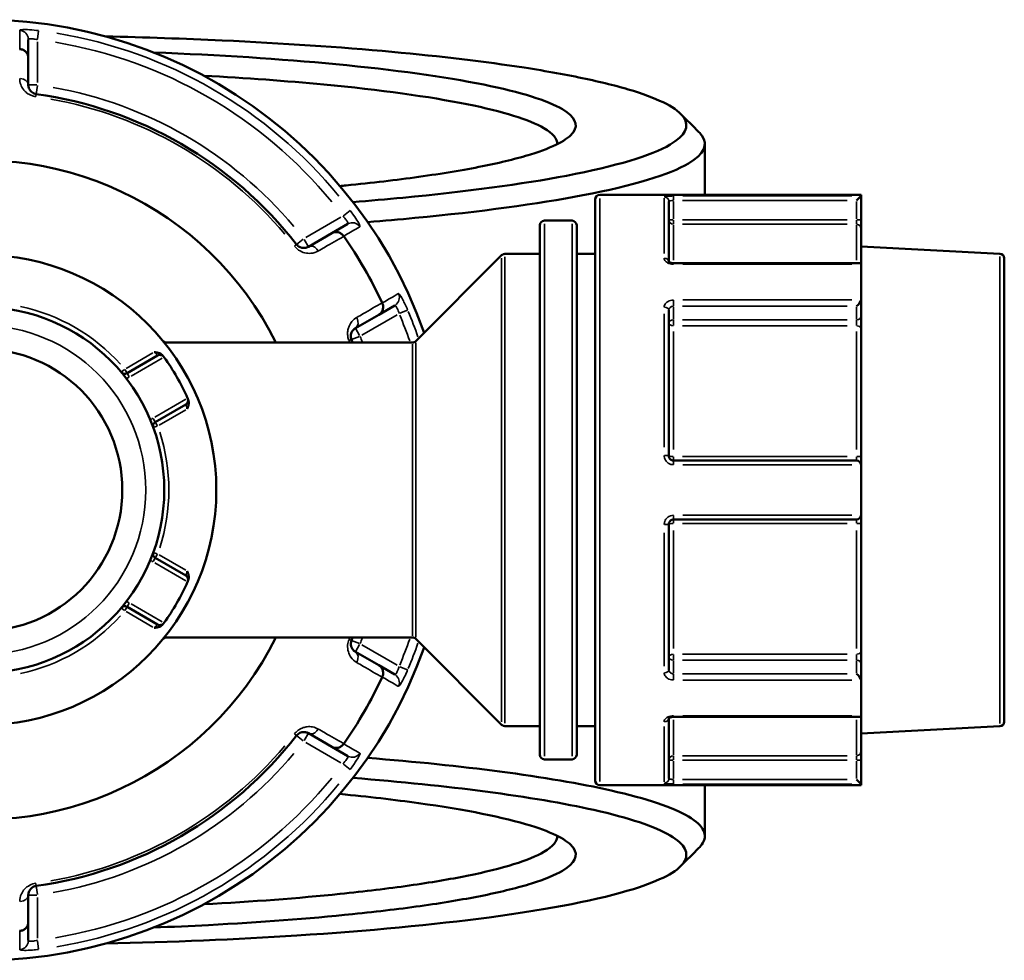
# Model space of a CAD drawing. Header units: millimetres. Extents: x 0 to 926, y 0 to 970.
# Tile 13 of 17: x 403 to 510, y 706 to 808. Entities that reach past the tile are written whole.
import ezdxf

# ---------------------------------------------------------------- set-up
doc = ezdxf.new("R2010")
doc.units = ezdxf.units.MM
doc.layers.add('Visible (ANSI)', color=7, linetype='Continuous', lineweight=50)
doc.layers.add('Visible Narrow (ANSI)', color=7, linetype='Continuous', lineweight=35)

msp = doc.modelspace()

# ---------------------------------------------------------------- linework, layer by layer
at = {"layer": 'Visible (ANSI)'}
for p, q in [((403.853, 803.792), (403.853, 805.798)), ((403.853, 800.865), (403.853, 803.792)), ((477.253, 794.468), (477.253, 788.936)), ((494.213, 788.936), (465.853, 788.936)), ((494.212, 788.819), (493.713, 788.32)), ((494.213, 788.936), (494.213, 788.822)), ((494.213, 786.25), (494.213, 788.822)), ((465.353, 725.436), (465.353, 788.436)), ((473.353, 788.218), (473.353, 781.699)), ((438.519, 785.784), (436.782, 784.781)), ((459.353, 728.229), (459.353, 785.644)), ((462.853, 786.144), (459.853, 786.144)), ((463.353, 785.644), (463.353, 728.229)), ((494.213, 785.258), (494.213, 786.25)), ((494.213, 785.258), (494.213, 781.392)), ((436.782, 784.781), (434.247, 783.317)), ((509.28, 782.561), (494.213, 783.351)), ((445.9, 773.083), (455.207, 782.39)), ((459.353, 782.536), (455.561, 782.536)), ((465.353, 782.536), (463.353, 782.536)), ((509.753, 782.062), (509.753, 731.811)), ((494.067, 781.537), (473.853, 781.537)), ((494.213, 781.392), (494.213, 777.574)), ((441.882, 775.947), (443.619, 776.951)), ((494.213, 775.755), (494.213, 777.574)), ((439.347, 774.484), (441.882, 775.947)), ((473.353, 776.44), (473.353, 760.636)), ((494.213, 774.435), (494.213, 775.755)), ((494.213, 774.435), (494.213, 760.511)), ((418.741, 772.936), (418.493, 773.08)), ((445.546, 772.936), (418.609, 772.936)), ((417.889, 771.518), (414.575, 769.604)), ((417.635, 764.304), (420.949, 766.218)), ((493.713, 760.136), (473.853, 760.136)), ((494.213, 759.636), (494.213, 760.511)), ((494.213, 759.636), (494.213, 754.236)), ((473.353, 753.236), (473.353, 737.433)), ((473.853, 753.736), (493.713, 753.736)), ((494.213, 753.362), (494.213, 754.236)), ((494.213, 753.362), (494.213, 739.437)), ((420.949, 747.655), (417.635, 749.568)), ((414.575, 744.268), (417.889, 742.355)), ((418.493, 740.793), (418.741, 740.936)), ((445.546, 740.936), (418.609, 740.936)), ((445.9, 740.79), (455.207, 731.483)), ((441.882, 737.925), (439.347, 739.389)), ((494.213, 738.117), (494.213, 739.437)), ((443.619, 736.922), (441.882, 737.925)), ((494.213, 736.299), (494.213, 738.117)), ((494.213, 736.299), (494.213, 732.48)), ((473.353, 732.174), (473.353, 725.654)), ((473.853, 732.335), (494.067, 732.335)), ((494.213, 732.48), (494.213, 728.614)), ((459.353, 731.336), (455.561, 731.336)), ((465.353, 731.336), (463.353, 731.336)), ((509.28, 731.312), (494.213, 730.522)), ((434.247, 730.555), (436.782, 729.092)), ((436.782, 729.092), (438.519, 728.089)), ((494.213, 727.622), (494.213, 728.614)), ((462.853, 727.729), (459.853, 727.729)), ((494.213, 725.05), (494.213, 727.622)), ((493.713, 725.552), (494.212, 725.054)), ((494.213, 724.936), (465.853, 724.936)), ((477.253, 724.936), (477.253, 719.405)), ((494.213, 725.05), (494.213, 724.936)), ((403.853, 710.081), (403.853, 713.008)), ((403.853, 708.074), (403.853, 710.081))]:
    msp.add_line(p, q, dxfattribs=at)
for radius in [25.5, 19.85, 15.3]:
    msp.add_circle((398.753, 756.936), radius, dxfattribs=at)
for centre, radius, start, end in [((398.753, 756.936), 51, 19.5445, 340.4555), ((398.753, 756.936), 43.35, 37.90565, 82.09435), ((398.753, 756.936), 35.749, 26.58745, 333.41255), ((465.853, 788.436), 0.5, 90, 180), ((459.853, 785.644), 0.5, 90, 180), ((462.853, 785.644), 0.5, 0, 90), ((398.753, 756.936), 47.999, 25.02648, 34.97352), ((455.561, 782.036), 0.5, 90, 135), ((509.253, 782.062), 0.5, 0, 87), ((398.753, 756.936), 43.35, 21.65943, 22.09435), ((445.546, 773.436), 0.5, 270, 315), ((418.139, 771.085), 0.5, 36.1232, 120), ((398.753, 756.936), 24.5, 24.00223, 35.99777), ((414.325, 770.037), 0.5, 220.07508, 300), ((420.699, 766.651), 0.5, 300, 23.8768), ((417.885, 763.871), 0.5, 120, 199.92492), ((493.713, 759.636), 0.5, 4.9171, 90), ((493.713, 754.236), 0.5, 270, 355.0829), ((417.885, 750.001), 0.5, 160.07508, 240), ((398.753, 756.936), 24.5, 324.00223, 335.99777), ((420.699, 747.222), 0.5, 336.1232, 60), ((414.325, 743.835), 0.5, 60, 139.92492), ((418.139, 742.788), 0.5, 240, 323.8768), ((398.753, 756.936), 43.35, 337.90565, 338.34057), ((445.546, 740.436), 0.5, 45, 90), ((398.753, 756.936), 47.999, 325.02648, 334.97352), ((455.561, 731.836), 0.5, 225, 270), ((509.253, 731.811), 0.5, 273, 0), ((398.753, 756.936), 43.35, 277.90565, 322.09435), ((459.853, 728.229), 0.5, 180, 270), ((462.853, 728.229), 0.5, 270, 0), ((465.853, 725.436), 0.5, 180, 270)]:
    msp.add_arc(centre, radius, start, end, dxfattribs=at)
for centre, major_axis, start_param, end_param in [((493.713, 781.037), (0.462, 0.462), 5.9763058, 6.6758844), ((493.713, 777.219), (-0.462, -0.462), 1.1780972, 2.663074), ((493.713, 736.654), (-0.462, 0.462), 3.6201113, 5.1050881), ((493.713, 732.835), (0.462, -0.462), 5.8904862, 6.5900648)]:
    msp.add_ellipse(centre, major_axis=major_axis, ratio=0.4142136, start_param=start_param, end_param=end_param, dxfattribs=at)
for points, knots in [([(412.216, 806.127), (416.532, 806.029), (420.781, 805.882), (431.439, 805.386), (437.649, 804.967), (448.632, 803.959), (453.467, 803.382), (460.111, 802.356), (462.347, 801.952), (466.318, 801.105), (468.053, 800.662), (470.983, 799.749), (472.178, 799.278), (474, 798.318), (474.627, 797.829), (474.963, 797.337), (475.634, 796.353), (475.135, 795.357), (471.438, 793.191), (467.606, 792.041), (457.441, 790.104), (451.402, 789.291), (442.733, 788.464), (440.93, 788.307), (439.078, 788.16)], [0.1769357, 0.1769357, 0.1769357, 0.1769357, 0.348911, 0.348911, 0.6217246, 0.6217246, 0.8787745, 0.8787745, 1.0299804, 1.0299804, 1.1811862, 1.1811862, 1.3323921, 1.3323921, 1.483598, 1.483598, 1.483598, 1.7860097, 1.7860097, 2.1622061, 2.1622061, 2.5008115, 2.5008115, 2.5862811, 2.5862811, 2.5862811, 2.5862811]), ([(403.853, 803.792), (403.853, 803.793), (403.853, 803.795), (403.853, 803.915), (403.83, 804.033), (403.74, 804.253), (403.674, 804.355), (403.506, 804.532), (403.405, 804.605), (403.182, 804.71), (403.063, 804.742), (402.94, 804.753)], [-0.0004764, -0.0004764, -0.0004764, -0.0004764, 0, 0, 0.03923697, 0.03923697, 0.07796289, 0.07796289, 0.11655078, 0.11655078, 0.15359492, 0.15359492, 0.15359492, 0.15359492]), ([(437.668, 789.9), (437.891, 789.922), (438.113, 789.944), (441.152, 790.246), (443.788, 790.556), (448.768, 791.249), (451.084, 791.634), (455.154, 792.45), (456.908, 792.881), (460.838, 794.096), (462.408, 794.913), (462.992, 795.742), (463.576, 796.57), (463.175, 797.409), (460.214, 799.169), (457.307, 800.079), (449.037, 801.753), (443.57, 802.507), (431.271, 803.677), (424.548, 804.11), (417.451, 804.385)], [0.6475549, 0.6475549, 0.6475549, 0.6475549, 0.6605558, 0.6605558, 0.8265682, 0.8265682, 1.0024887, 1.0024887, 1.1784092, 1.1784092, 1.4807097, 1.4807097, 1.4807097, 1.7830102, 1.7830102, 2.134947, 2.134947, 2.5026496, 2.5026496, 2.8475607, 2.8475607, 2.8475607, 2.8475607]), ([(422.89, 801.862), (427.5, 801.614), (431.881, 801.295), (442.043, 800.33), (447.344, 799.601), (455.386, 797.983), (458.227, 797.102), (460.778, 795.614), (461.265, 795.029), (461.252, 794.444)], [-2.7434931, -2.7434931, -2.7434931, -2.7434931, -2.5026496, -2.5026496, -2.134947, -2.134947, -1.7830102, -1.7830102, -1.5637652, -1.5637652, -1.5637652, -1.5637652]), ([(404.716, 799.874), (404.673, 799.88), (404.631, 799.889), (404.524, 799.918), (404.461, 799.943), (404.324, 800.012), (404.254, 800.061), (404.138, 800.163), (404.09, 800.216), (403.988, 800.353), (403.943, 800.441), (403.872, 800.64), (403.853, 800.753), (403.853, 800.865)], [0, 0, 0, 0, 0.02585168, 0.02585168, 0.06721438, 0.06721438, 0.12305037, 0.12305037, 0.17415567, 0.17415567, 0.25081718, 0.25081718, 0.34541583, 0.34541583, 0.34541583, 0.34541583]), ([(440.673, 785.982), (442.43, 786.124), (444.142, 786.274), (452.915, 787.113), (459.109, 787.949), (469.514, 789.94), (473.422, 791.121), (477.162, 793.344), (477.647, 794.366), (476.933, 795.375), (476.845, 795.499), (476.74, 795.622), (476.617, 795.745)], [-2.5799771, -2.5799771, -2.5799771, -2.5799771, -2.5008115, -2.5008115, -2.1622061, -2.1622061, -1.7860097, -1.7860097, -1.483598, -1.483598, -1.483598, -1.4465961, -1.4465961, -1.4465961, -1.4465961]), ([(436.782, 784.781), (436.783, 784.782), (436.784, 784.782), (436.888, 784.842), (437.002, 784.881), (437.238, 784.913), (437.359, 784.908), (437.596, 784.85), (437.71, 784.799), (437.913, 784.658), (438, 784.571), (438.07, 784.47)], [-0.15371258, -0.15371258, -0.15371258, -0.15371258, -0.15323745, -0.15323745, -0.11409175, -0.11409175, -0.07545624, -0.07545624, -0.03695797, -0.03695797, 0, 0, 0, 0]), ([(434.247, 783.317), (434.127, 783.248), (433.991, 783.202), (433.636, 783.168), (433.398, 783.21), (433.099, 783.415), (433.022, 783.487), (432.958, 783.569)], [0, 0, 0, 0, 0.11734182, 0.11734182, 0.28278882, 0.28278882, 0.34541683, 0.34541683, 0.34541683, 0.34541683]), ([(473.853, 781.537), (473.798, 781.537), (473.743, 781.542), (473.639, 781.559), (473.59, 781.571), (473.505, 781.6), (473.468, 781.617), (473.411, 781.649), (473.389, 781.665), (473.359, 781.691), (473.351, 781.701), (473.347, 781.707), (473.347, 781.708), (473.347, 781.708)], [0, 0, 0, 0, 0.02450766, 0.02450766, 0.0487203, 0.0487203, 0.0720987, 0.0720987, 0.09440085, 0.09440085, 0.11633824, 0.11633824, 0.12458306, 0.12458306, 0.12458306, 0.12458306]), ([(442.257, 777.219), (442.309, 777.107), (442.341, 776.988), (442.362, 776.742), (442.349, 776.618), (442.28, 776.384), (442.224, 776.276), (442.078, 776.088), (441.988, 776.009), (441.884, 775.949), (441.883, 775.948), (441.882, 775.947)], [-0.15359506, -0.15359506, -0.15359506, -0.15359506, -0.11655085, -0.11655085, -0.07796276, -0.07796276, -0.03923705, -0.03923705, 0, 0, 0.00047625, 0.00047625, 0.00047625, 0.00047625]), ([(438.92, 773.242), (438.904, 773.282), (438.89, 773.323), (438.862, 773.43), (438.852, 773.497), (438.843, 773.65), (438.85, 773.735), (438.881, 773.887), (438.903, 773.955), (438.972, 774.113), (439.025, 774.196), (439.162, 774.356), (439.25, 774.428), (439.347, 774.484)], [0, 0, 0, 0, 0.02585168, 0.02585168, 0.06721438, 0.06721438, 0.12292214, 0.12292214, 0.17440412, 0.17440412, 0.25131567, 0.25131567, 0.345416, 0.345416, 0.345416, 0.345416]), ([(417.528, 771.887), (417.53, 771.886), (417.531, 771.886), (417.668, 771.869), (417.806, 771.85), (418.042, 771.786), (418.157, 771.744), (418.349, 771.619), (418.414, 771.556), (418.462, 771.491)], [-0.000503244, -0.000503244, -0.000503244, -0.000503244, 0, 0, 0.040898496, 0.040898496, 0.072220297, 0.072220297, 0.097403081, 0.097403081, 0.097403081, 0.097403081]), ([(418.543, 771.38), (418.543, 771.38), (418.54, 771.385), (418.52, 771.412), (418.498, 771.441), (418.466, 771.485), (418.464, 771.488), (418.462, 771.491)], [1.263772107, 1.263772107, 1.263772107, 1.263772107, 1.28314156, 1.28314156, 1.314132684, 1.314132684, 1.316157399, 1.316157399, 1.316157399, 1.316157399]), ([(421.212, 766.727), (421.244, 766.653), (421.267, 766.566), (421.279, 766.336), (421.258, 766.216), (421.196, 765.979), (421.143, 765.851), (421.089, 765.724), (421.089, 765.722), (421.088, 765.721)], [0, 0, 0, 0, 0.02421576, 0.02421576, 0.054334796, 0.054334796, 0.093662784, 0.093662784, 0.094146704, 0.094146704, 0.094146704, 0.094146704]), ([(421.212, 766.727), (421.211, 766.73), (421.209, 766.734), (421.187, 766.783), (421.173, 766.817), (421.159, 766.847), (421.157, 766.853), (421.157, 766.853)], [-0.052385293, -0.052385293, -0.052385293, -0.052385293, -0.05035476, -0.05035476, -0.019367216, -0.019367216, 0, 0, 0, 0]), ([(473.853, 760.136), (473.821, 760.136), (473.788, 760.14), (473.705, 760.156), (473.655, 760.174), (473.55, 760.233), (473.498, 760.279), (473.403, 760.402), (473.368, 760.487), (473.355, 760.595), (473.353, 760.615), (473.353, 760.636)], [0, 0, 0, 0, 0.01962332, 0.01962332, 0.05102063, 0.05102063, 0.09183714, 0.09183714, 0.14489859, 0.14489859, 0.15750537, 0.15750537, 0.15750537, 0.15750537]), ([(473.353, 753.236), (473.353, 753.294), (473.363, 753.351), (473.414, 753.492), (473.47, 753.57), (473.63, 753.697), (473.741, 753.736), (473.853, 753.736)], [0, 0, 0, 0, 0.03471345, 0.03471345, 0.09025498, 0.09025498, 0.15750602, 0.15750602, 0.15750602, 0.15750602]), ([(421.088, 748.152), (421.089, 748.151), (421.089, 748.149), (421.143, 748.022), (421.196, 747.893), (421.258, 747.657), (421.279, 747.536), (421.267, 747.307), (421.244, 747.219), (421.212, 747.145)], [-0.000503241, -0.000503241, -0.000503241, -0.000503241, 0, 0, 0.04089853, 0.04089853, 0.07222037, 0.07222037, 0.097403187, 0.097403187, 0.097403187, 0.097403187]), ([(421.157, 747.019), (421.157, 747.019), (421.159, 747.025), (421.173, 747.056), (421.187, 747.089), (421.209, 747.139), (421.211, 747.142), (421.212, 747.145)], [0.63188605, 0.63188605, 0.63188605, 0.63188605, 0.651253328, 0.651253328, 0.682240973, 0.682240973, 0.684271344, 0.684271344, 0.684271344, 0.684271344]), ([(418.462, 742.382), (418.414, 742.317), (418.349, 742.254), (418.157, 742.129), (418.042, 742.087), (417.806, 742.022), (417.668, 742.004), (417.531, 741.986), (417.53, 741.986), (417.528, 741.986)], [0, 0, 0, 0, 0.02421576, 0.02421576, 0.054334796, 0.054334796, 0.093662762, 0.093662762, 0.094146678, 0.094146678, 0.094146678, 0.094146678]), ([(418.462, 742.382), (418.485, 742.414), (418.504, 742.439), (418.535, 742.481), (418.543, 742.493), (418.543, 742.493)], [0.261120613, 0.261120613, 0.261120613, 0.261120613, 0.28428582, 0.28428582, 0.313505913, 0.313505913, 0.313505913, 0.313505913]), ([(439.347, 739.389), (439.227, 739.458), (439.119, 739.553), (438.913, 739.841), (438.831, 740.065), (438.856, 740.426), (438.88, 740.532), (438.92, 740.631)], [0, 0, 0, 0, 0.11734182, 0.11734182, 0.28109054, 0.28109054, 0.34541684, 0.34541684, 0.34541684, 0.34541684]), ([(441.882, 737.925), (441.883, 737.925), (441.884, 737.924), (441.988, 737.863), (442.078, 737.784), (442.224, 737.596), (442.28, 737.489), (442.349, 737.255), (442.362, 737.13), (442.341, 736.885), (442.309, 736.766), (442.257, 736.654)], [-0.15371258, -0.15371258, -0.15371258, -0.15371258, -0.15323743, -0.15323743, -0.11409174, -0.11409174, -0.0754562, -0.0754562, -0.03695796, -0.03695796, 0, 0, 0, 0]), ([(473.347, 732.165), (473.347, 732.165), (473.352, 732.175), (473.381, 732.202), (473.401, 732.217), (473.453, 732.248), (473.486, 732.264), (473.563, 732.293), (473.607, 732.306), (473.706, 732.326), (473.759, 732.332), (473.826, 732.335), (473.84, 732.335), (473.853, 732.335)], [0.03292215, 0.03292215, 0.03292215, 0.03292215, 0.06007618, 0.06007618, 0.08212386, 0.08212386, 0.1042943, 0.1042943, 0.12747114, 0.12747114, 0.15153966, 0.15153966, 0.1575067, 0.1575067, 0.1575067, 0.1575067]), ([(432.958, 730.304), (432.984, 730.338), (433.013, 730.37), (433.092, 730.448), (433.144, 730.49), (433.273, 730.574), (433.349, 730.611), (433.496, 730.66), (433.567, 730.675), (433.738, 730.695), (433.837, 730.69), (434.044, 730.651), (434.15, 730.611), (434.247, 730.555)], [0, 0, 0, 0, 0.02585168, 0.02585168, 0.06721438, 0.06721438, 0.12288915, 0.12288915, 0.17445287, 0.17445287, 0.25141662, 0.25141662, 0.34541603, 0.34541603, 0.34541603, 0.34541603]), ([(438.07, 729.402), (438, 729.301), (437.913, 729.214), (437.71, 729.073), (437.596, 729.022), (437.359, 728.965), (437.238, 728.959), (437.002, 728.992), (436.888, 729.031), (436.784, 729.09), (436.783, 729.091), (436.782, 729.092)], [-0.15359504, -0.15359504, -0.15359504, -0.15359504, -0.11655084, -0.11655084, -0.07796278, -0.07796278, -0.03923704, -0.03923704, 0, 0, 0.00047627, 0.00047627, 0.00047627, 0.00047627]), ([(476.617, 718.128), (476.74, 718.251), (476.845, 718.374), (476.933, 718.497), (477.29, 719.002), (477.349, 719.51), (476.868, 720.521), (476.328, 721.024), (474.662, 722.015), (473.535, 722.502), (470.719, 723.449), (469.03, 723.909), (463.762, 725.099), (459.685, 725.793), (450.689, 726.973), (445.876, 727.471), (440.674, 727.89)], [1.4465961, 1.4465961, 1.4465961, 1.4465961, 1.483598, 1.483598, 1.483598, 1.6348038, 1.6348038, 1.7860097, 1.7860097, 1.9372155, 1.9372155, 2.0884214, 2.0884214, 2.3454713, 2.3454713, 2.5799771, 2.5799771, 2.5799771, 2.5799771]), ([(439.079, 725.713), (444.296, 725.299), (449.123, 724.804), (458.004, 723.642), (461.984, 722.966), (467.137, 721.808), (468.791, 721.36), (471.555, 720.438), (472.664, 719.964), (474.312, 718.999), (474.85, 718.508), (475.343, 717.523), (475.299, 717.027), (474.963, 716.535), (474.291, 715.551), (472.448, 714.581), (465.867, 712.529), (460.523, 711.48), (447.84, 709.793), (440.752, 709.126), (426.447, 708.209), (419.425, 707.91), (412.216, 707.745)], [-2.5862811, -2.5862811, -2.5862811, -2.5862811, -2.3454713, -2.3454713, -2.0884214, -2.0884214, -1.9372155, -1.9372155, -1.7860097, -1.7860097, -1.6348038, -1.6348038, -1.483598, -1.483598, -1.483598, -1.1811862, -1.1811862, -0.8043623, -0.8043623, -0.4641836, -0.4641836, -0.1769357, -0.1769357, -0.1769357, -0.1769357]), ([(417.451, 709.487), (419.473, 709.566), (421.465, 709.657), (429.026, 710.057), (434.304, 710.456), (441.831, 711.227), (444.434, 711.542), (449.195, 712.223), (451.354, 712.589), (455.285, 713.384), (457.025, 713.816), (459.888, 714.713), (461.011, 715.177), (463.175, 716.463), (463.576, 717.303), (462.992, 718.131), (462.408, 718.959), (460.838, 719.776), (455.462, 721.439), (451.329, 722.268), (443.599, 723.343), (440.736, 723.675), (437.667, 723.972)], [-2.8475607, -2.8475607, -2.8475607, -2.8475607, -2.7492993, -2.7492993, -2.4670293, -2.4670293, -2.3009882, -2.3009882, -2.134947, -2.134947, -1.9589786, -1.9589786, -1.7830102, -1.7830102, -1.4807097, -1.4807097, -1.4807097, -1.1784092, -1.1784092, -0.8265682, -0.8265682, -0.6475549, -0.6475549, -0.6475549, -0.6475549]), ([(461.252, 719.429), (461.265, 718.844), (460.778, 718.259), (459.013, 717.229), (457.912, 716.78), (455.116, 715.912), (453.42, 715.494), (449.598, 714.725), (447.501, 714.371), (442.883, 713.713), (440.362, 713.409), (433.17, 712.674), (428.184, 712.295), (422.891, 712.01)], [1.5637652, 1.5637652, 1.5637652, 1.5637652, 1.7830102, 1.7830102, 1.9589786, 1.9589786, 2.134947, 2.134947, 2.3009882, 2.3009882, 2.4670293, 2.4670293, 2.7434931, 2.7434931, 2.7434931, 2.7434931]), ([(403.853, 713.008), (403.853, 713.146), (403.882, 713.287), (404.026, 713.604), (404.172, 713.781), (404.491, 713.946), (404.602, 713.982), (404.716, 713.998)], [0, 0, 0, 0, 0.11734182, 0.11734182, 0.27620858, 0.27620858, 0.34541645, 0.34541645, 0.34541645, 0.34541645]), ([(403.853, 710.081), (403.853, 710.079), (403.853, 710.078), (403.853, 709.958), (403.83, 709.84), (403.74, 709.619), (403.674, 709.517), (403.506, 709.341), (403.405, 709.267), (403.182, 709.162), (403.063, 709.13), (402.94, 709.12)], [-0.15371258, -0.15371258, -0.15371258, -0.15371258, -0.15323729, -0.15323729, -0.11409168, -0.11409168, -0.07545593, -0.07545593, -0.03695789, -0.03695789, 0, 0, 0, 0])]:
    msp.add_open_spline(points, degree=3, knots=knots, dxfattribs=at)
for points in [[(402.94, 804.753), (402.932, 804.753), (402.923, 804.754), (402.915, 804.755)], [(474.634, 797.728), (475.295, 797.067), (475.956, 796.406), (476.617, 795.745)], [(494.213, 788.822), (494.213, 788.821), (494.213, 788.82), (494.212, 788.819)], [(438.085, 784.449), (438.08, 784.456), (438.075, 784.463), (438.07, 784.47)], [(494.212, 781.42), (494.213, 781.411), (494.213, 781.401), (494.213, 781.392)], [(442.257, 777.219), (442.253, 777.226), (442.25, 777.234), (442.246, 777.242)], [(494.213, 777.574), (494.213, 777.563), (494.213, 777.552), (494.212, 777.541)], [(418.575, 771.336), (418.565, 771.351), (418.554, 771.365), (418.543, 771.38)], [(421.157, 766.853), (421.149, 766.87), (421.142, 766.886), (421.135, 766.902)], [(494.212, 759.679), (494.213, 759.665), (494.213, 759.65), (494.213, 759.636)], [(494.213, 754.236), (494.213, 754.222), (494.213, 754.208), (494.212, 754.193)], [(421.135, 746.97), (421.142, 746.987), (421.149, 747.003), (421.157, 747.019)], [(418.543, 742.493), (418.554, 742.508), (418.565, 742.522), (418.575, 742.536)], [(442.246, 736.631), (442.25, 736.639), (442.253, 736.646), (442.257, 736.654)], [(494.212, 736.332), (494.213, 736.321), (494.213, 736.31), (494.213, 736.299)], [(494.213, 732.48), (494.213, 732.471), (494.213, 732.462), (494.212, 732.453)], [(438.07, 729.402), (438.075, 729.409), (438.08, 729.416), (438.085, 729.423)], [(494.212, 725.054), (494.213, 725.053), (494.213, 725.052), (494.213, 725.05)], [(476.617, 718.128), (475.956, 717.467), (475.295, 716.806), (474.634, 716.145)], [(402.915, 709.118), (402.923, 709.119), (402.932, 709.119), (402.94, 709.12)]]:
    msp.add_open_spline(points, degree=3, dxfattribs=at)
at = {"layer": 'Visible Narrow (ANSI)'}
for p, q in [((404.863, 805.839), (404.976, 806.745)), ((404.853, 801.11), (404.853, 805.521)), ((404.775, 800.865), (403.856, 800.865)), ((404.716, 799.877), (404.843, 800.787)), ((404.679, 799.611), (404.716, 799.874)), ((465.853, 788.542), (465.853, 725.33)), ((472.853, 782.6), (472.853, 788.599)), ((473.853, 788.358), (473.853, 788.814)), ((493.194, 788.819), (474.871, 788.819)), ((473.853, 786.354), (473.853, 788.217)), ((474.846, 788.32), (492.72, 788.32)), ((493.713, 788.217), (493.713, 786.354)), ((437.779, 786.511), (433.959, 784.306)), ((438.778, 787.229), (438.05, 786.678)), ((459.853, 785.784), (459.853, 728.089)), ((462.853, 728.089), (462.853, 785.784)), ((473.814, 786.25), (473.355, 786.25)), ((473.853, 785.76), (473.853, 786.214)), ((473.853, 785.668), (473.853, 781.867)), ((492.72, 786.25), (474.846, 786.25)), ((474.846, 785.754), (492.72, 785.754)), ((493.713, 786.214), (493.713, 785.76)), ((493.713, 781.867), (493.713, 785.668)), ((494.212, 786.25), (493.753, 786.25)), ((432.957, 783.569), (432.748, 783.406)), ((433.685, 784.135), (432.96, 783.571)), ((434.245, 783.32), (433.786, 784.115)), ((455.207, 731.796), (455.207, 782.077)), ((455.561, 782.221), (455.561, 731.652)), ((509.28, 731.627), (509.28, 782.246)), ((473.853, 781.431), (473.853, 781.537)), ((474.871, 781.42), (493.194, 781.42)), ((473.853, 776.893), (473.853, 777.512)), ((473.853, 775.475), (473.853, 776.792)), ((474.846, 776.865), (492.72, 776.865)), ((493.194, 777.541), (474.871, 777.541)), ((493.713, 776.792), (493.713, 775.475)), ((440.059, 773.74), (443.879, 775.946)), ((444.159, 776.097), (445, 776.452)), ((472.853, 761.567), (472.853, 776.051)), ((473.853, 774.771), (473.853, 775.375)), ((492.72, 775.402), (474.846, 775.402)), ((474.846, 774.742), (492.72, 774.742)), ((493.713, 775.375), (493.713, 774.771)), ((438.923, 773.243), (439.774, 773.588)), ((439.807, 773.686), (439.348, 774.481)), ((473.853, 774.122), (473.853, 761.342)), ((493.713, 761.342), (493.713, 774.122)), ((438.674, 773.142), (438.919, 773.241)), ((445.546, 741.133), (445.546, 772.739)), ((445.9, 772.884), (445.9, 740.989)), ((417.368, 771.794), (414.485, 770.13)), ((415.013, 769.28), (418.387, 771.228)), ((414.295, 770.012), (413.944, 769.717)), ((414.574, 769.606), (414.345, 770.004)), ((414.806, 769.205), (414.576, 769.603)), ((420.947, 766.794), (417.573, 764.846)), ((418.045, 763.964), (420.928, 765.628)), ((417.634, 764.306), (417.405, 764.703)), ((417.866, 763.905), (417.636, 764.303)), ((417.417, 763.702), (417.848, 763.858)), ((473.853, 760.138), (473.853, 760.538)), ((473.853, 759.716), (473.853, 760.135)), ((492.72, 760.574), (474.846, 760.574)), ((474.871, 759.679), (493.194, 759.679)), ((493.713, 760.538), (493.713, 760.138)), ((473.853, 753.738), (473.853, 754.157)), ((473.853, 753.335), (473.853, 753.735)), ((474.846, 753.299), (492.72, 753.299)), ((493.194, 754.193), (474.871, 754.193)), ((493.713, 753.735), (493.713, 753.335)), ((472.853, 737.822), (472.853, 752.305)), ((473.853, 752.53), (473.853, 739.75)), ((493.713, 739.75), (493.713, 752.53)), ((417.848, 750.015), (417.417, 750.171)), ((417.405, 749.169), (417.634, 749.567)), ((417.573, 749.027), (420.947, 747.079)), ((417.636, 749.57), (417.866, 749.967)), ((420.928, 748.245), (418.045, 749.909)), ((414.576, 744.27), (414.806, 744.667)), ((413.944, 744.156), (414.295, 743.86)), ((414.345, 743.869), (414.574, 744.267)), ((414.485, 743.743), (417.368, 742.079)), ((418.387, 742.645), (415.013, 744.593)), ((438.919, 740.631), (438.674, 740.731)), ((439.774, 740.284), (438.923, 740.63)), ((439.348, 739.392), (439.807, 740.187)), ((443.879, 737.927), (440.059, 740.132)), ((473.853, 738.497), (473.853, 739.102)), ((473.853, 737.08), (473.853, 738.398)), ((492.72, 739.131), (474.846, 739.131)), ((474.846, 738.471), (492.72, 738.471)), ((493.713, 739.102), (493.713, 738.497)), ((493.713, 738.398), (493.713, 737.08)), ((445, 737.421), (444.159, 737.776)), ((473.853, 736.361), (473.853, 736.98)), ((492.72, 737.007), (474.846, 737.007)), ((474.871, 736.332), (493.194, 736.332)), ((473.853, 732.336), (473.853, 732.442)), ((473.853, 732.005), (473.853, 728.204)), ((493.194, 732.453), (474.871, 732.453)), ((493.713, 728.204), (493.713, 732.005)), ((472.853, 725.273), (472.853, 731.273)), ((432.748, 730.467), (432.957, 730.304)), ((432.96, 730.302), (433.685, 729.738)), ((433.786, 729.757), (434.245, 730.553)), ((433.959, 729.567), (437.779, 727.361)), ((473.355, 727.622), (473.814, 727.622)), ((473.853, 727.658), (473.853, 728.113)), ((492.72, 728.118), (474.846, 728.118)), ((474.846, 727.622), (492.72, 727.622)), ((493.713, 728.113), (493.713, 727.658)), ((493.753, 727.622), (494.212, 727.622)), ((438.05, 727.194), (438.778, 726.643)), ((473.853, 725.656), (473.853, 727.519)), ((493.713, 727.519), (493.713, 725.656)), ((473.853, 725.059), (473.853, 725.515)), ((492.72, 725.552), (474.846, 725.552)), ((474.871, 725.054), (493.194, 725.054)), ((404.716, 713.999), (404.679, 714.262)), ((404.843, 713.086), (404.716, 713.995)), ((403.856, 713.008), (404.775, 713.008)), ((404.853, 708.352), (404.853, 712.763)), ((404.976, 707.128), (404.863, 708.034))]:
    msp.add_line(p, q, dxfattribs=at)
msp.add_circle((398.753, 756.936), 17.85, dxfattribs=at)
for centre, radius, start, end in [((398.753, 756.936), 50.205, 39.40871, 80.59129), ((398.753, 756.936), 49.209, 39.40871, 80.59129), ((398.753, 756.936), 44.35, 40.11509, 79.88491), ((398.753, 756.936), 43.057, 40.11509, 79.88491), ((398.753, 756.936), 20.35, 42.06758, 77.93242), ((398.753, 756.936), 49.209, 19.16961, 22.68396), ((398.753, 756.936), 50.205, 19.30018, 22.69084), ((398.753, 756.936), 44.35, 21.19464, 22.04699), ((398.753, 756.936), 43.057, 21.8283, 22.08034), ((414.325, 770.037), 1, 279.90584, 298.94241), ((417.885, 763.871), 1, 121.05759, 140.09416), ((398.753, 756.936), 20.35, 342.06758, 17.93242), ((417.885, 750.001), 1, 219.90584, 238.94241), ((414.325, 743.835), 1, 61.05759, 80.09416), ((398.753, 756.936), 20.35, 282.06758, 317.93242), ((398.753, 756.936), 43.057, 337.91966, 338.1717), ((398.753, 756.936), 44.35, 337.95301, 338.80536), ((398.753, 756.936), 49.209, 337.31604, 340.83039), ((398.753, 756.936), 50.205, 337.30916, 340.69982), ((398.753, 756.936), 43.057, 280.11509, 319.88491), ((398.753, 756.936), 44.35, 280.11509, 319.88491), ((398.753, 756.936), 49.209, 279.40871, 320.59129), ((398.753, 756.936), 50.205, 279.40871, 320.59129)]:
    msp.add_arc(centre, radius, start, end, dxfattribs=at)
for centre, major_axis, ratio, start_param, end_param in [((402.853, 805.798), (1, 0), 0.9961681, 0.0743701, 1.413032), ((402.853, 800.865), (1, 0), 0.7055719, 0.0752519, 1.4297859), ((472.853, 788.218), (0.5, 0), 0.9930776, 0.0785398, 1.4922565), ((439.019, 784.918), (-0.5, 0.866), 0.9961681, 4.8701533, 6.2088152), ((473.853, 786.25), (-0.5, 0), 0.9921283, 0.0785398, 1.4922565), ((493.713, 785.258), (0.5, 0), 0.9921283, 0.0785398, 1.4922565), ((434.747, 782.451), (-0.5, 0.866), 0.7055719, 4.8533994, 6.2079334), ((472.853, 781.672), (0.5, 0), 0.7852689, 0.1459048, 1.495802), ((443.119, 777.817), (0.5, -0.866), 0.9961681, 0.0743701, 1.413032), ((472.853, 776.44), (0.5, 0), 0.6191549, 0.0785398, 1.4922565), ((493.713, 775.755), (0.5, 0), 0.7071068, 4.7909288, 6.2046455), ((438.847, 775.35), (0.5, -0.866), 0.7055719, 0.0752519, 1.4297859), ((473.853, 775.048), (-0.5, 0), 0.7071068, 4.7909288, 6.2046455), ((473.853, 775.048), (-0.5, 0), 0.6129928, 0.0785398, 1.4922565), ((493.713, 774.435), (0.5, 0), 0.6129928, 0.0785398, 1.4922565), ((472.853, 760.636), (0.5, 0), 0.1174603, 0.0785398, 1.4922565), ((473.853, 760.636), (-0.5, 0), 0.1252256, 0.0785398, 1.4922565), ((493.713, 760.511), (0.5, 0), 0.1252256, 0.0785398, 1.4922565), ((472.853, 753.236), (0.5, 0), 0.1174603, 4.7909288, 6.2046455), ((473.853, 753.236), (-0.5, 0), 0.1252256, 4.7909288, 6.2046455), ((493.713, 753.362), (0.5, 0), 0.1252256, 4.7909288, 6.2046455), ((438.847, 738.523), (0.5, 0.866), 0.7055719, 4.8533994, 6.2079334), ((493.713, 739.437), (0.5, 0), 0.6129928, 4.7909288, 6.2046455), ((473.853, 738.824), (-0.5, 0), 0.6129928, 4.7909288, 6.2046455), ((473.853, 738.824), (-0.5, 0), 0.7071068, 0.0785398, 1.4922565), ((493.713, 738.117), (0.5, 0), 0.7071068, 0.0785398, 1.4922565), ((472.853, 737.433), (0.5, 0), 0.6191549, 4.7909288, 6.2046455), ((443.119, 736.056), (0.5, 0.866), 0.9961681, 4.8701533, 6.2088152), ((472.853, 732.2), (0.5, 0), 0.7852689, 4.7873765, 6.1371511), ((434.747, 731.421), (-0.5, -0.866), 0.7055719, 0.0752519, 1.4297859), ((439.019, 728.955), (-0.5, -0.866), 0.9961681, 0.0743701, 1.413032), ((473.853, 727.622), (-0.5, 0), 0.9921283, 4.7909288, 6.2046455), ((493.713, 728.614), (0.5, 0), 0.9921283, 4.7909288, 6.2046455), ((472.853, 725.654), (0.5, 0), 0.9930776, 4.7909288, 6.2046455), ((402.853, 713.008), (1, 0), 0.7055719, 4.8533994, 6.2079334), ((402.853, 708.074), (1, 0), 0.9961681, 4.8701533, 6.2088152)]:
    msp.add_ellipse(centre, major_axis=major_axis, ratio=ratio, start_param=start_param, end_param=end_param, dxfattribs=at)
for points, knots in [([(404.977, 806.754), (404.901, 806.764), (404.824, 806.773), (404.389, 806.821), (404.039, 806.847), (403.525, 806.865), (403.337, 806.863), (403.094, 806.848), (403.018, 806.837), (402.95, 806.813), (402.937, 806.803), (402.937, 806.791)], [-0.31481112, -0.31481112, -0.31481112, -0.31481112, -0.29222008, -0.29222008, -0.18520991, -0.18520991, -0.1028944, -0.1028944, -0.03957477, -0.03957477, 0, 0, 0, 0]), ([(402.937, 806.791), (402.937, 806.763), (402.937, 806.735), (402.937, 806.407), (402.938, 806.108), (402.938, 805.808), (402.939, 805.549), (402.939, 805.291), (402.94, 804.939), (402.94, 804.846), (402.94, 804.753)], [-2.8973048, -2.8973048, -2.8973048, -2.8973048, -2.8010583, -2.8010583, -1.7733902, -1.7733902, -1.7733902, -0.8866951, -0.8866951, -0.5671389, -0.5671389, -0.5671389, -0.5671389]), ([(403.853, 805.798), (403.853, 805.81), (403.86, 805.82), (403.893, 805.844), (403.931, 805.855), (404.05, 805.871), (404.142, 805.873), (404.394, 805.856), (404.565, 805.831), (404.779, 805.784), (404.816, 805.775), (404.853, 805.766)], [0, 0, 0, 0, 0.03957477, 0.03957477, 0.1028944, 0.1028944, 0.18520991, 0.18520991, 0.29222008, 0.29222008, 0.31481112, 0.31481112, 0.31481112, 0.31481112]), ([(402.919, 801.569), (402.919, 801.345), (402.957, 801.12), (403.102, 800.721), (403.194, 800.545), (403.402, 800.269), (403.499, 800.163), (403.735, 799.959), (403.878, 799.861), (404.157, 799.722), (404.285, 799.673), (404.503, 799.614), (404.589, 799.596), (404.676, 799.584)], [-0.34541583, -0.34541583, -0.34541583, -0.34541583, -0.25081718, -0.25081718, -0.17415567, -0.17415567, -0.12305037, -0.12305037, -0.06721438, -0.06721438, -0.02585168, -0.02585168, 0, 0, 0, 0]), ([(473.853, 788.819), (473.629, 788.819), (473.406, 788.812), (473.086, 788.788), (472.975, 788.772), (472.873, 788.742), (472.853, 788.729), (472.853, 788.715)], [-0.15750602, -0.15750602, -0.15750602, -0.15750602, -0.09025498, -0.09025498, -0.03471345, -0.03471345, 0, 0, 0, 0]), ([(473.353, 788.218), (473.353, 788.232), (473.363, 788.245), (473.414, 788.275), (473.47, 788.29), (473.63, 788.314), (473.741, 788.32), (473.853, 788.32)], [0, 0, 0, 0, 0.03471345, 0.03471345, 0.09025498, 0.09025498, 0.15750602, 0.15750602, 0.15750602, 0.15750602]), ([(437.991, 786.634), (438.062, 786.56), (438.131, 786.483), (438.292, 786.289), (438.375, 786.173), (438.51, 785.947), (438.545, 785.852), (438.533, 785.797), (438.527, 785.789), (438.519, 785.784)], [0, 0, 0, 0, 0.06043739, 0.06043739, 0.15713721, 0.15713721, 0.28284699, 0.28284699, 0.31481354, 0.31481354, 0.31481354, 0.31481354]), ([(439.837, 785.487), (439.845, 785.491), (439.848, 785.503), (439.839, 785.596), (439.752, 785.781), (439.48, 786.242), (439.322, 786.486), (439.03, 786.905), (438.909, 787.071), (438.785, 787.235)], [-0.31481354, -0.31481354, -0.31481354, -0.31481354, -0.28284699, -0.28284699, -0.15713721, -0.15713721, -0.06043739, -0.06043739, 0, 0, 0, 0]), ([(438.07, 784.47), (438.151, 784.517), (438.232, 784.563), (438.537, 784.739), (438.761, 784.868), (438.985, 784.996), (439.245, 785.146), (439.505, 785.295), (439.789, 785.459), (439.813, 785.473), (439.837, 785.487)], [-3.5347812, -3.5347812, -3.5347812, -3.5347812, -3.215225, -3.215225, -2.3285299, -2.3285299, -2.3285299, -1.3008619, -1.3008619, -1.2046153, -1.2046153, -1.2046153, -1.2046153]), ([(435.323, 782.86), (435.55, 782.99), (435.776, 783.12), (436.002, 783.25), (436.696, 783.65), (437.39, 784.05), (438.085, 784.449)], [-3.24885411, -3.24885411, -3.24885411, -3.24885411, -3.13846006, -3.13846006, -3.13846006, -2.79926773, -2.79926773, -2.79926773, -2.79926773]), ([(432.726, 783.389), (432.857, 783.222), (433.013, 783.076), (433.618, 782.656), (434.098, 782.567), (434.811, 782.632), (435.083, 782.722), (435.323, 782.86)], [-0.34541683, -0.34541683, -0.34541683, -0.34541683, -0.28278882, -0.28278882, -0.11734182, -0.11734182, 0, 0, 0, 0]), ([(472.853, 782.065), (472.853, 782.041), (472.856, 782.017), (472.88, 781.881), (472.948, 781.772), (473.137, 781.609), (473.242, 781.549), (473.453, 781.471), (473.553, 781.446), (473.721, 781.424), (473.787, 781.42), (473.853, 781.42)], [-0.1575053, -0.1575053, -0.1575053, -0.1575053, -0.14610875, -0.14610875, -0.09260413, -0.09260413, -0.05144674, -0.05144674, -0.01978721, -0.01978721, 0, 0, 0, 0]), ([(444.021, 778.241), (443.996, 778.227), (443.972, 778.213), (443.688, 778.048), (443.429, 777.898), (443.17, 777.748), (442.946, 777.618), (442.723, 777.488), (442.418, 777.312), (442.338, 777.265), (442.257, 777.219)], [-2.8973048, -2.8973048, -2.8973048, -2.8973048, -2.8010582, -2.8010582, -1.7733902, -1.7733902, -1.7733902, -0.8866951, -0.8866951, -0.5671389, -0.5671389, -0.5671389, -0.5671389]), ([(445.009, 776.456), (444.839, 776.858), (444.652, 777.252), (444.382, 777.762), (444.286, 777.926), (444.15, 778.132), (444.102, 778.192), (444.046, 778.24), (444.031, 778.247), (444.021, 778.241)], [-0.31481104, -0.31481104, -0.31481104, -0.31481104, -0.18638694, -0.18638694, -0.1035483, -0.1035483, -0.03982627, -0.03982627, 0, 0, 0, 0]), ([(442.246, 777.242), (441.553, 776.84), (440.86, 776.439), (440.166, 776.037), (439.941, 775.907), (439.715, 775.776), (439.489, 775.645)], [-1.97914638, -1.97914638, -1.97914638, -1.97914638, -1.63999425, -1.63999425, -1.63999425, -1.52956, -1.52956, -1.52956, -1.52956]), ([(443.619, 776.951), (443.629, 776.956), (443.642, 776.956), (443.679, 776.939), (443.708, 776.912), (443.782, 776.815), (443.83, 776.735), (443.954, 776.481), (444.031, 776.279), (444.091, 776.068)], [0, 0, 0, 0, 0.03982627, 0.03982627, 0.1035483, 0.1035483, 0.18638694, 0.18638694, 0.31481104, 0.31481104, 0.31481104, 0.31481104]), ([(473.853, 777.541), (473.803, 777.541), (473.752, 777.538), (473.493, 777.507), (473.296, 777.429), (473.033, 777.222), (472.947, 777.11), (472.869, 776.911), (472.853, 776.83), (472.853, 776.749)], [-0.1575067, -0.1575067, -0.1575067, -0.1575067, -0.14229049, -0.14229049, -0.07905027, -0.07905027, -0.03040395, -0.03040395, 0, 0, 0, 0]), ([(473.353, 776.44), (473.353, 776.484), (473.361, 776.527), (473.4, 776.635), (473.443, 776.695), (473.575, 776.806), (473.673, 776.847), (473.803, 776.864), (473.828, 776.865), (473.853, 776.865)], [0, 0, 0, 0, 0.03040395, 0.03040395, 0.07905027, 0.07905027, 0.14229049, 0.14229049, 0.1575067, 0.1575067, 0.1575067, 0.1575067]), ([(439.489, 775.645), (439.297, 775.534), (439.121, 775.389), (438.848, 775.065), (438.742, 774.897), (438.605, 774.578), (438.562, 774.44), (438.503, 774.132), (438.49, 773.96), (438.509, 773.65), (438.53, 773.514), (438.588, 773.296), (438.616, 773.213), (438.649, 773.132)], [-0.345416, -0.345416, -0.345416, -0.345416, -0.25131567, -0.25131567, -0.17440412, -0.17440412, -0.12292214, -0.12292214, -0.06721438, -0.06721438, -0.02585168, -0.02585168, 0, 0, 0, 0]), ([(417.528, 771.887), (417.547, 771.869), (417.565, 771.852), (417.647, 771.773), (417.707, 771.712), (417.793, 771.622), (417.824, 771.589), (417.864, 771.546), (417.876, 771.533), (417.887, 771.52), (417.889, 771.518), (417.889, 771.518)], [-1.42152897, -1.42152897, -1.42152897, -1.42152897, -1.40679615, -1.40679615, -1.35442115, -1.35442115, -1.31413268, -1.31413268, -1.28314156, -1.28314156, -1.26377211, -1.26377211, -1.26377211, -1.26377211]), ([(420.949, 766.218), (420.949, 766.218), (420.95, 766.215), (420.955, 766.199), (420.961, 766.182), (420.979, 766.126), (420.992, 766.082), (421.026, 765.963), (421.049, 765.881), (421.076, 765.77), (421.082, 765.745), (421.088, 765.721)], [0, 0, 0, 0, 0.01936722, 0.01936722, 0.05035476, 0.05035476, 0.09063857, 0.09063857, 0.14300752, 0.14300752, 0.15775689, 0.15775689, 0.15775689, 0.15775689]), ([(472.853, 760.695), (472.853, 760.653), (472.856, 760.61), (472.883, 760.391), (472.952, 760.22), (473.142, 759.968), (473.247, 759.876), (473.456, 759.757), (473.556, 759.719), (473.723, 759.686), (473.788, 759.679), (473.853, 759.679)], [-0.15750537, -0.15750537, -0.15750537, -0.15750537, -0.14489859, -0.14489859, -0.09183714, -0.09183714, -0.05102063, -0.05102063, -0.01962332, -0.01962332, 0, 0, 0, 0]), ([(473.853, 754.193), (473.629, 754.193), (473.406, 754.114), (473.086, 753.856), (472.975, 753.697), (472.873, 753.411), (472.853, 753.294), (472.853, 753.178)], [-0.15750602, -0.15750602, -0.15750602, -0.15750602, -0.09025498, -0.09025498, -0.03471345, -0.03471345, 0, 0, 0, 0]), ([(421.088, 748.152), (421.082, 748.127), (421.076, 748.103), (421.049, 747.992), (421.026, 747.91), (420.992, 747.79), (420.979, 747.747), (420.961, 747.691), (420.955, 747.674), (420.95, 747.658), (420.949, 747.655), (420.949, 747.655)], [-0.78964294, -0.78964294, -0.78964294, -0.78964294, -0.77489403, -0.77489403, -0.72252491, -0.72252491, -0.68224097, -0.68224097, -0.65125333, -0.65125333, -0.63188605, -0.63188605, -0.63188605, -0.63188605]), ([(417.889, 742.355), (417.889, 742.355), (417.885, 742.349), (417.859, 742.322), (417.832, 742.291), (417.745, 742.2), (417.679, 742.132), (417.58, 742.036), (417.554, 742.011), (417.528, 741.986)], [-0.31350591, -0.31350591, -0.31350591, -0.31350591, -0.28428582, -0.28428582, -0.23753367, -0.23753367, -0.17675588, -0.17675588, -0.15574903, -0.15574903, -0.15574903, -0.15574903]), ([(438.649, 740.741), (438.567, 740.539), (438.518, 740.325), (438.463, 739.593), (438.625, 739.139), (439.035, 738.557), (439.249, 738.367), (439.489, 738.228)], [-0.34541684, -0.34541684, -0.34541684, -0.34541684, -0.28109054, -0.28109054, -0.11734182, -0.11734182, 0, 0, 0, 0]), ([(439.489, 738.228), (439.715, 738.097), (439.941, 737.966), (440.166, 737.835), (440.86, 737.434), (441.553, 737.032), (442.246, 736.631)], [-2.9717419, -2.9717419, -2.9717419, -2.9717419, -2.86130766, -2.86130766, -2.86130766, -2.52215552, -2.52215552, -2.52215552, -2.52215552]), ([(444.091, 737.804), (444.068, 737.725), (444.043, 737.646), (443.974, 737.45), (443.928, 737.339), (443.822, 737.121), (443.764, 737.028), (443.675, 736.927), (443.641, 736.909), (443.619, 736.922)], [0, 0, 0, 0, 0.04867645, 0.04867645, 0.12655878, 0.12655878, 0.2278058, 0.2278058, 0.31481397, 0.31481397, 0.31481397, 0.31481397]), ([(444.021, 735.632), (444.043, 735.619), (444.092, 735.665), (444.25, 735.885), (444.365, 736.078), (444.595, 736.514), (444.703, 736.733), (444.878, 737.113), (444.944, 737.265), (445.009, 737.417)], [-0.31481397, -0.31481397, -0.31481397, -0.31481397, -0.2278058, -0.2278058, -0.12655878, -0.12655878, -0.04867645, -0.04867645, 0, 0, 0, 0]), ([(473.853, 737.007), (473.82, 737.007), (473.787, 737.01), (473.703, 737.024), (473.653, 737.039), (473.548, 737.089), (473.495, 737.128), (473.401, 737.234), (473.367, 737.307), (473.354, 737.4), (473.353, 737.416), (473.353, 737.433)], [0, 0, 0, 0, 0.01978721, 0.01978721, 0.05144674, 0.05144674, 0.09260413, 0.09260413, 0.14610875, 0.14610875, 0.1575053, 0.1575053, 0.1575053, 0.1575053]), ([(442.257, 736.654), (442.338, 736.607), (442.418, 736.561), (442.723, 736.384), (442.946, 736.255), (443.17, 736.125), (443.429, 735.975), (443.688, 735.824), (443.972, 735.66), (443.996, 735.646), (444.021, 735.632)], [-3.5347812, -3.5347812, -3.5347812, -3.5347812, -3.2152251, -3.2152251, -2.32853, -2.32853, -2.32853, -1.300862, -1.300862, -1.2046153, -1.2046153, -1.2046153, -1.2046153]), ([(472.853, 737.123), (472.853, 737.093), (472.856, 737.063), (472.88, 736.892), (472.948, 736.756), (473.137, 736.558), (473.242, 736.486), (473.453, 736.392), (473.553, 736.363), (473.721, 736.337), (473.787, 736.332), (473.853, 736.332)], [-0.1575053, -0.1575053, -0.1575053, -0.1575053, -0.14610875, -0.14610875, -0.09260413, -0.09260413, -0.05144674, -0.05144674, -0.01978721, -0.01978721, 0, 0, 0, 0]), ([(473.853, 732.453), (473.803, 732.453), (473.752, 732.45), (473.493, 732.424), (473.296, 732.359), (473.033, 732.188), (472.947, 732.096), (472.869, 731.936), (472.853, 731.871), (472.853, 731.808)], [-0.1575067, -0.1575067, -0.1575067, -0.1575067, -0.14229049, -0.14229049, -0.07905027, -0.07905027, -0.03040395, -0.03040395, 0, 0, 0, 0]), ([(435.323, 731.012), (435.131, 731.123), (434.918, 731.203), (434.501, 731.278), (434.303, 731.286), (433.958, 731.245), (433.816, 731.213), (433.52, 731.11), (433.365, 731.036), (433.105, 730.864), (432.999, 730.778), (432.839, 730.619), (432.78, 730.553), (432.726, 730.484)], [-0.34541603, -0.34541603, -0.34541603, -0.34541603, -0.25141662, -0.25141662, -0.17445287, -0.17445287, -0.12288915, -0.12288915, -0.06721438, -0.06721438, -0.02585168, -0.02585168, 0, 0, 0, 0]), ([(438.085, 729.423), (437.391, 729.823), (436.696, 730.222), (436.002, 730.622), (435.776, 730.752), (435.55, 730.882), (435.323, 731.012)], [-1.97914638, -1.97914638, -1.97914638, -1.97914638, -1.64002566, -1.64002566, -1.64002566, -1.52956, -1.52956, -1.52956, -1.52956]), ([(439.837, 728.386), (439.813, 728.4), (439.789, 728.414), (439.505, 728.577), (439.245, 728.727), (438.985, 728.876), (438.761, 729.005), (438.537, 729.134), (438.232, 729.309), (438.151, 729.356), (438.07, 729.402)], [-2.8973048, -2.8973048, -2.8973048, -2.8973048, -2.8010582, -2.8010582, -1.7733902, -1.7733902, -1.7733902, -0.8866951, -0.8866951, -0.5671389, -0.5671389, -0.5671389, -0.5671389]), ([(438.519, 728.089), (438.529, 728.083), (438.535, 728.072), (438.539, 728.03), (438.53, 727.992), (438.483, 727.88), (438.437, 727.798), (438.279, 727.563), (438.143, 727.396), (437.991, 727.239)], [0, 0, 0, 0, 0.03986256, 0.03986256, 0.10364264, 0.10364264, 0.18655676, 0.18655676, 0.31481094, 0.31481094, 0.31481094, 0.31481094]), ([(438.785, 726.638), (439.048, 726.986), (439.296, 727.344), (439.602, 727.832), (439.697, 727.998), (439.807, 728.219), (439.836, 728.291), (439.85, 728.363), (439.847, 728.38), (439.837, 728.386)], [-0.31481094, -0.31481094, -0.31481094, -0.31481094, -0.18655676, -0.18655676, -0.10364264, -0.10364264, -0.03986256, -0.03986256, 0, 0, 0, 0]), ([(473.853, 725.552), (473.821, 725.552), (473.788, 725.553), (473.705, 725.556), (473.655, 725.559), (473.55, 725.569), (473.498, 725.578), (473.403, 725.602), (473.368, 725.62), (473.355, 725.645), (473.353, 725.649), (473.353, 725.654)], [0, 0, 0, 0, 0.01962332, 0.01962332, 0.05102063, 0.05102063, 0.09183714, 0.09183714, 0.14489859, 0.14489859, 0.15750537, 0.15750537, 0.15750537, 0.15750537]), ([(472.853, 725.158), (472.853, 725.153), (472.856, 725.148), (472.883, 725.123), (472.952, 725.105), (473.142, 725.08), (473.247, 725.072), (473.456, 725.061), (473.556, 725.058), (473.723, 725.055), (473.788, 725.054), (473.853, 725.054)], [-0.15750537, -0.15750537, -0.15750537, -0.15750537, -0.14489859, -0.14489859, -0.09183714, -0.09183714, -0.05102063, -0.05102063, -0.01962332, -0.01962332, 0, 0, 0, 0]), ([(404.676, 714.288), (404.443, 714.256), (404.218, 714.183), (403.569, 713.852), (403.271, 713.496), (402.978, 712.862), (402.92, 712.581), (402.919, 712.304)], [-0.34541645, -0.34541645, -0.34541645, -0.34541645, -0.27620858, -0.27620858, -0.11734182, -0.11734182, 0, 0, 0, 0]), ([(402.94, 709.12), (402.94, 709.027), (402.94, 708.934), (402.939, 708.582), (402.939, 708.323), (402.938, 708.065), (402.938, 707.765), (402.937, 707.465), (402.937, 707.138), (402.937, 707.11), (402.937, 707.082)], [-3.5347812, -3.5347812, -3.5347812, -3.5347812, -3.2152251, -3.2152251, -2.32853, -2.32853, -2.32853, -1.300862, -1.300862, -1.2046153, -1.2046153, -1.2046153, -1.2046153]), ([(404.853, 708.107), (404.743, 708.08), (404.633, 708.057), (404.361, 708.013), (404.209, 708.001), (403.94, 708.005), (403.853, 708.033), (403.853, 708.074)], [0, 0, 0, 0, 0.06653404, 0.06653404, 0.1729885, 0.1729885, 0.31481287, 0.31481287, 0.31481287, 0.31481287]), ([(402.937, 707.082), (402.937, 707.04), (403.113, 707.013), (403.662, 707.009), (403.973, 707.022), (404.527, 707.067), (404.752, 707.091), (404.977, 707.119)], [-0.31481287, -0.31481287, -0.31481287, -0.31481287, -0.1729885, -0.1729885, -0.06653404, -0.06653404, 0, 0, 0, 0])]:
    msp.add_open_spline(points, degree=3, knots=knots, dxfattribs=at)

doc.saveas('drawing.dxf')
